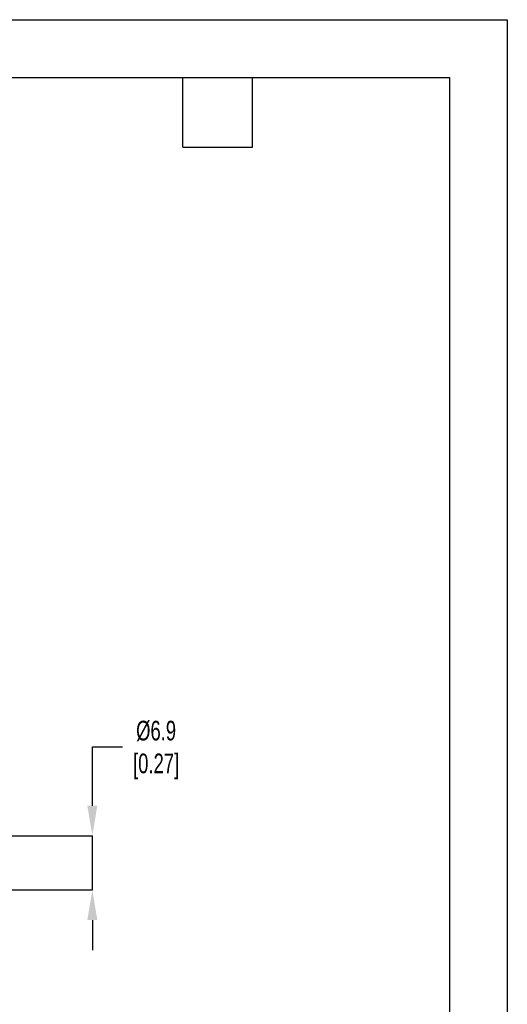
# Model space of a CAD drawing. Header units: millimetres. Extents: x 0 to 279, y 0 to 216.
# Tile 10 of 10: x 226 to 279, y 108 to 216. Entities that reach past the tile are written whole.
import ezdxf

# ---------------------------------------------------------------- set-up
doc = ezdxf.new("R2010")
doc.units = ezdxf.units.MM
doc.header["$PDSIZE"] = -1
doc.layers.add('DIMENSIONS', color=140, linetype='Continuous', lineweight=25)
doc.layers.add('TEXT', color=140, linetype='Continuous', lineweight=25)
doc.styles.add('SLDTEXTSTYLE0', font='TXT', dxfattribs={"width": 0.7})
doc.dimstyles.new('SLDDIMSTYLE2', dxfattribs={"dimtxt": 2.158008, "dimasz": 3.302, "dimexe": 0, "dimexo": 0.0625, "dimgap": 0.539502, "dimtad": 0, "dimtih": 1, "dimtoh": 1, "dimrnd": 1e-09, "dimzin": 4, "dimdsep": 46, "dimtxsty": 'SLDTEXTSTYLE0', "dimsah": 1, "dimcen": 0.09, "dimadec": 0, "dimazin": 1, "dimtfac": 1, "dimtmove": 0, "dimatfit": 0, "dimfxl": 0, "dimfrac": 2, "dimtolj": 1, "dimtzin": 12, "dimarcsym": 0})

# ---------------------------------------------------------------- blocks, each defined once
blk = doc.blocks.new('*D24')
at = {"layer": 'Defpoints', "color": 0}
for p in [(224.72, 126.43), (233.92, 126.43), (224.72, 120.49)]:
    blk.add_point(p, dxfattribs=at)
at = {"layer": 'DIMENSIONS', "color": 0, "lineweight": -2}
for p, q in [((233.92, 129.73), (233.92, 136.17)), ((233.92, 136.17), (237.22, 136.17)), ((224.79, 126.43), (233.92, 126.43)), ((233.92, 120.49), (233.92, 126.43)), ((224.79, 120.49), (233.92, 120.49)), ((233.92, 117.19), (233.92, 113.89))]:
    blk.add_line(p, q, dxfattribs=at)
at = {"layer": 'DIMENSIONS', "color": 0}
for points in [[(233.37, 129.73), (234.47, 129.73), (233.92, 126.43)], [(233.37, 117.19), (234.47, 117.19), (233.92, 120.49)]]:
    blk.add_solid(points, dxfattribs=at)
at = {"layer": 'DIMENSIONS', "color": 0, "insert": (240.91, 139.04), "char_height": 2.158, "attachment_point": 2, "style": 'SLDTEXTSTYLE0'}
blk.add_mtext('\\A1;%%C6.9\\P[0.27]', dxfattribs=at)

msp = doc.modelspace()

# ---------------------------------------------------------------- linework, layer by layer
at = {"color": 7, "linetype": 'Continuous'}
for p, q in [((0.002, 215.903), (279.402, 215.903)), ((279.402, 215.903), (279.402, 0.003))]:
    msp.add_line(p, q, dxfattribs=at)
at = {"layer": 'TEXT'}
for p, q in [((6.35, 209.55), (273.05, 209.55)), ((243.84, 201.93), (243.84, 209.55)), ((251.46, 201.93), (251.46, 209.55)), ((273.05, 209.55), (273.05, 6.35)), ((243.84, 201.93), (251.46, 201.93))]:
    msp.add_line(p, q, dxfattribs=at)

# ---------------------------------------------------------------- dimensions: what is measured, and where the dimension line sits
at = {"layer": 'DIMENSIONS'}
dim = msp.add_linear_dim(base=(233.922, 126.431), p1=(224.724, 120.491), p2=(224.724, 126.431), angle=90, text='%%C6.9\\P[0.27]', dimstyle='SLDDIMSTYLE2', dxfattribs=at)
dim.commit()
dim.dimension.update_dxf_attribs({"geometry": '*D24', "text_midpoint": (240.911, 136.165), "dimtype": 160})

doc.saveas('drawing.dxf')
